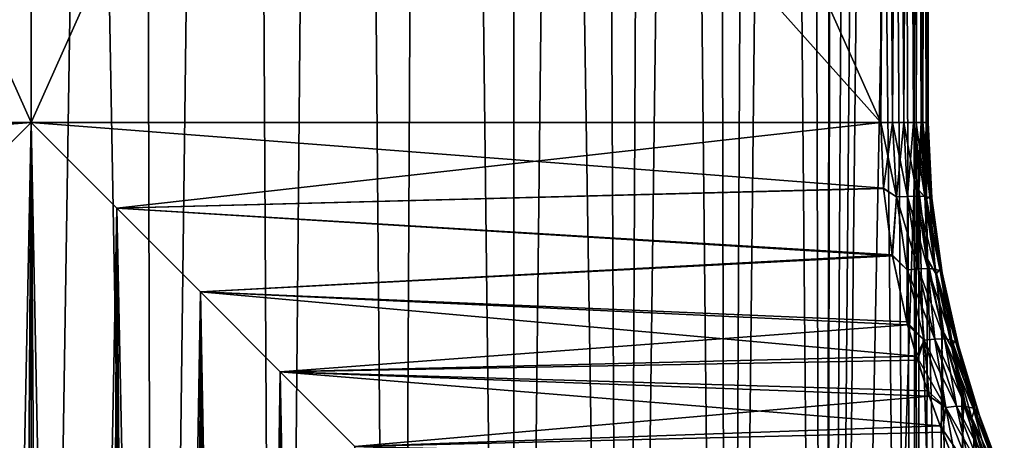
# Model space of a CAD drawing. Header units: millimetres. Extents: x -24 to 50, y -66 to 68.
# Tile 21 of 99: x 14.93 to 21.15, y -37.01 to -34.35. Entities that reach past the tile are written whole.
import ezdxf

# ---------------------------------------------------------------- set-up
doc = ezdxf.new("R2010")
doc.units = ezdxf.units.MM
doc.header["$LTSCALE"] = 65.185185
for name, color, linetype in [('49', 7, 'CONTINUOUS'), ('50', 7, 'CONTINUOUS'), ('52', 7, 'CONTINUOUS'), ('53', 7, 'CONTINUOUS'), ('54', 7, 'CONTINUOUS'), ('56', 7, 'CONTINUOUS'), ('57', 7, 'CONTINUOUS'), ('58', 7, 'CONTINUOUS'), ('59', 7, 'CONTINUOUS'), ('60', 7, 'CONTINUOUS')]:
    doc.layers.add(name, color=color, linetype=linetype)

msp = doc.modelspace()

# ---------------------------------------------------------------- linework, layer by layer
at = {"layer": '49', "color": 253, "linetype": 'Continuous', "true_color": 0xaab4c3}
for points in [[(15, -7.0792, -7.5), (14.2181, -50, -7.4591), (14.3303, -7.0651, -7.47), (15, -7.0792, -7.5)], [(15, -50, 7.5), (14.3303, -7.0651, 7.47), (14.2181, -50, 7.4591), (15, -50, 7.5)], [(15, -50, -7.5), (14.2181, -50, -7.4591), (15, -7.0792, -7.5), (15, -50, -7.5)], [(15, -7.0792, 7.5), (14.3303, -7.0651, 7.47), (15, -50, 7.5), (15, -7.0792, 7.5)]]:
    msp.add_3dface(points, dxfattribs=at)
at = {"layer": '50', "color": 253, "linetype": 'Continuous', "true_color": 0xaab4c3}
for points in [[(20.5902, -23, -5), (20.0076, -53, -5.5833), (20.538, -4.1808, -5.0577), (20.5902, -23, -5)], [(20.538, -4.1808, -5.0577), (20.0076, -53, -5.5833), (20.4274, -4.5524, -5.1763), (20.538, -4.1808, -5.0577)], [(20.4274, -4.5524, 5.1763), (20.6001, -53, 4.9889), (20.538, -4.1808, 5.0577), (20.4274, -4.5524, 5.1763)], [(20.5902, -35, 5), (20.5902, -23, 5), (20.538, -4.1808, 5.0577), (20.5902, -35, 5)], [(20.6001, -53, 4.9889), (20.5902, -35, 5), (20.538, -4.1808, 5.0577), (20.6001, -53, 4.9889)], [(20.4274, -4.5524, -5.1763), (20.0076, -53, -5.5833), (20.2823, -4.9073, -5.3242), (20.4274, -4.5524, -5.1763)], [(20.2823, -4.9073, 5.3242), (20.6001, -53, 4.9889), (20.4274, -4.5524, 5.1763), (20.2823, -4.9073, 5.3242)], [(20.2823, -4.9073, -5.3242), (20.0076, -53, -5.5833), (20.1009, -5.242, -5.4982), (20.2823, -4.9073, -5.3242)], [(20.1009, -5.2419, 5.4982), (20.6001, -53, 4.9889), (20.2823, -4.9073, 5.3242), (20.1009, -5.2419, 5.4982)], [(19.8808, -5.5533, 5.6945), (20.0076, -50, 5.5833), (20.1009, -5.2419, 5.4982), (19.8808, -5.5533, 5.6945)], [(19.8808, -5.5533, -5.6945), (20.1009, -5.242, -5.4982), (20.0076, -50, -5.5833), (19.8808, -5.5533, -5.6945)], [(20.0076, -50, 5.5833), (20.6001, -53, 4.9889), (20.1009, -5.2419, 5.4982), (20.0076, -50, 5.5833)], [(20.1009, -5.242, -5.4982), (20.0076, -53, -5.5833), (20.0076, -50, -5.5833), (20.1009, -5.242, -5.4982)], [(19.6182, -5.8401, -5.9095), (19.8808, -5.5533, -5.6945), (19.3983, -50, -6.075), (19.6182, -5.8401, -5.9095)], [(19.3983, -50, -6.075), (19.8808, -5.5533, -5.6945), (20.0076, -50, -5.5833), (19.3983, -50, -6.075)], [(19.6183, -5.8401, 5.9095), (20.0076, -50, 5.5833), (19.8808, -5.5533, 5.6945), (19.6183, -5.8401, 5.9095)], [(19.3098, -6.0999, 6.1381), (19.3983, -50, 6.075), (19.6183, -5.8401, 5.9095), (19.3098, -6.0999, 6.1381)], [(19.3098, -6.0999, -6.1381), (19.6182, -5.8401, -5.9095), (19.3983, -50, -6.075), (19.3098, -6.0999, -6.1381)], [(19.3983, -50, 6.075), (20.0076, -50, 5.5833), (19.6183, -5.8401, 5.9095), (19.3983, -50, 6.075)], [(18.9503, -6.3319, -6.3754), (19.3098, -6.0999, -6.1381), (18.741, -50, -6.5004), (18.9503, -6.3319, -6.3754)], [(18.741, -50, -6.5004), (19.3098, -6.0999, -6.1381), (19.3983, -50, -6.075), (18.741, -50, -6.5004)], [(18.9503, -6.3319, 6.3754), (19.3983, -50, 6.075), (19.3098, -6.0999, 6.1381), (18.9503, -6.3319, 6.3754)], [(18.535, -6.5344, 6.6146), (18.741, -50, 6.5004), (18.9503, -6.3319, 6.3754), (18.535, -6.5344, 6.6146)], [(18.535, -6.5344, -6.6146), (18.9503, -6.3319, -6.3754), (18.741, -50, -6.5004), (18.535, -6.5344, -6.6146)], [(18.741, -50, 6.5004), (19.3983, -50, 6.075), (18.9503, -6.3319, 6.3754), (18.741, -50, 6.5004)], [(18.0626, -6.7051, -6.8462), (18.535, -6.5344, -6.6146), (18.0429, -50, -6.855), (18.0626, -6.7051, -6.8462)], [(18.0429, -50, -6.855), (18.535, -6.5344, -6.6146), (18.741, -50, -6.5004), (18.0429, -50, -6.855)], [(18.0626, -6.7051, 6.8462), (18.741, -50, 6.5004), (18.535, -6.5344, 6.6146), (18.0626, -6.7051, 6.8462)], [(17.5325, -6.8434, 7.0595), (18.0429, -50, 6.855), (18.0626, -6.7051, 6.8462), (17.5325, -6.8434, 7.0595)], [(17.5326, -6.8434, -7.0595), (18.0626, -6.7051, -6.8462), (18.0429, -50, -6.855), (17.5326, -6.8434, -7.0595)], [(18.0429, -50, 6.855), (18.741, -50, 6.5004), (18.0626, -6.7051, 6.8462), (18.0429, -50, 6.855)], [(16.9485, -6.949, 7.2425), (17.3117, -50, 7.1348), (17.5325, -6.8434, 7.0595), (16.9485, -6.949, 7.2425)], [(16.9486, -6.949, -7.2425), (17.5326, -6.8434, -7.0595), (17.3117, -50, -7.1348), (16.9486, -6.949, -7.2425)], [(17.3117, -50, 7.1348), (18.0429, -50, 6.855), (17.5325, -6.8434, 7.0595), (17.3117, -50, 7.1348)], [(17.3117, -50, -7.1348), (17.5326, -6.8434, -7.0595), (18.0429, -50, -6.855), (17.3117, -50, -7.1348)], [(16.3232, -7.0223, 7.3824), (16.5553, -50, 7.337), (16.9485, -6.949, 7.2425), (16.3232, -7.0223, 7.3824)], [(16.3232, -7.0223, -7.3824), (16.9486, -6.949, -7.2425), (16.5553, -50, -7.337), (16.3232, -7.0223, -7.3824)], [(16.5553, -50, 7.337), (17.3117, -50, 7.1348), (16.9485, -6.949, 7.2425), (16.5553, -50, 7.337)], [(16.5553, -50, -7.337), (16.9486, -6.949, -7.2425), (17.3117, -50, -7.1348), (16.5553, -50, -7.337)], [(15.6697, -7.0651, 7.47), (15.7819, -50, 7.4591), (16.3232, -7.0223, 7.3824), (15.6697, -7.0651, 7.47)], [(15.6697, -7.0651, -7.47), (16.3232, -7.0223, -7.3824), (15.7819, -50, -7.4591), (15.6697, -7.0651, -7.47)], [(15.7819, -50, 7.4591), (16.5553, -50, 7.337), (16.3232, -7.0223, 7.3824), (15.7819, -50, 7.4591)], [(15.7819, -50, -7.4591), (16.3232, -7.0223, -7.3824), (16.5553, -50, -7.337), (15.7819, -50, -7.4591)], [(15, -50, -7.5), (15, -7.0792, -7.5), (15.6697, -7.0651, -7.47), (15, -50, -7.5)], [(15, -50, -7.5), (15.6697, -7.0651, -7.47), (15.7819, -50, -7.4591), (15, -50, -7.5)], [(15, -7.0792, 7.5), (15.7819, -50, 7.4591), (15.6697, -7.0651, 7.47), (15, -7.0792, 7.5)], [(15, -7.0792, 7.5), (15, -50, 7.5), (15.7819, -50, 7.4591), (15, -7.0792, 7.5)], [(20.5902, -23, -5), (20.5902, -35, -5), (20.0076, -53, -5.5833), (20.5902, -23, -5)], [(20.0076, -53, -5.5833), (20.5902, -35, -5), (20.6001, -53, -4.9889), (20.0076, -53, -5.5833)], [(20.6078, -35.427, 4.9802), (20.5902, -35, 5), (20.6001, -53, 4.9889), (20.6078, -35.427, 4.9802)], [(20.5902, -35, -5), (20.608, -35.4293, -4.98), (20.6001, -53, -4.9889), (20.5902, -35, -5)], [(21.1224, -53, 4.332), (20.6078, -35.427, 4.9802), (20.6001, -53, 4.9889), (21.1224, -53, 4.332)], [(20.608, -35.4293, -4.98), (20.6625, -35.866, -4.9179), (20.6001, -53, -4.9889), (20.608, -35.4293, -4.98)], [(20.6616, -35.8604, 4.919), (20.6078, -35.427, 4.9802), (21.1224, -53, 4.332), (20.6616, -35.8604, 4.919)], [(20.6625, -35.866, -4.9179), (20.7554, -36.3144, -4.8089), (20.6001, -53, -4.9889), (20.6625, -35.866, -4.9179)], [(20.7511, -36.297, 4.814), (20.6616, -35.8604, 4.919), (21.1224, -53, 4.332), (20.7511, -36.297, 4.814)], [(20.7554, -36.3144, -4.8089), (20.8885, -36.7765, -4.6449), (20.6001, -53, -4.9889), (20.7554, -36.3144, -4.8089)], [(20.8781, -36.7445, 4.6581), (20.7511, -36.297, 4.814), (21.1224, -53, 4.332), (20.8781, -36.7445, 4.6581)], [(20.9555, -36.9717, 4.5587), (20.8781, -36.7445, 4.6581), (21.1224, -53, 4.332), (20.9555, -36.9717, 4.5587)], [(20.8885, -36.7765, -4.6449), (20.97, -37.0116, -4.5397), (20.6001, -53, -4.9889), (20.8885, -36.7765, -4.6449)], [(21.0418, -37.2003, 4.4437), (20.9555, -36.9717, 4.5587), (21.1224, -53, 4.332), (21.0418, -37.2003, 4.4437)]]:
    msp.add_3dface(points, dxfattribs=at)
at = {"layer": '52', "color": 253, "linetype": 'Continuous', "true_color": 0xaab4c3}
for points in [[(9.6334, -23, 4.5), (15, -23, 4.5), (20.3666, -35, 4.5), (9.6334, -23, 4.5)], [(9.6334, -35, 4.5), (9.6334, -23, 4.5), (15, -35, 4.5), (9.6334, -35, 4.5)], [(15, -35, 4.5), (9.6334, -23, 4.5), (20.3666, -35, 4.5), (15, -35, 4.5)], [(15, -23, 4.5), (20.3666, -23, 4.5), (20.3666, -35, 4.5), (15, -23, 4.5)]]:
    msp.add_3dface(points, dxfattribs=at)
at = {"layer": '53', "color": 253, "linetype": 'Continuous', "true_color": 0xaab4c3}
for points in [[(9.6153, -35.4143, -4.4809), (15, -35, -4.5), (9.6334, -35, -4.5), (9.6153, -35.4143, -4.4809)], [(15, -35, -4.5), (9.6153, -35.4143, -4.4809), (14.459, -35.541, -4.4674), (15, -35, -4.5)], [(9.6334, -35, 4.5), (15, -35, 4.5), (14.4589, -35.541, 4.4674), (9.6334, -35, 4.5)], [(15, -35, 4.5), (20.3666, -35, 4.5), (20.3847, -35.4143, 4.4809), (15, -35, 4.5)], [(15, -35, 4.5), (20.3847, -35.4143, 4.4809), (15.5408, -35.5408, 4.4674), (15, -35, 4.5)], [(15.5408, -35.5407, -4.4674), (20.3666, -35, -4.5), (15, -35, -4.5), (15.5408, -35.5407, -4.4674)], [(20.3849, -35.4164, -4.4807), (20.3666, -35, -4.5), (15.5408, -35.5407, -4.4674), (20.3849, -35.4164, -4.4807)], [(20.3847, -35.4143, 4.4809), (20.4399, -35.8346, 4.4219), (15.5408, -35.5408, 4.4674), (20.3847, -35.4143, 4.4809)], [(20.4409, -35.8405, -4.4208), (20.3849, -35.4164, -4.4807), (15.5408, -35.5407, -4.4674), (20.4409, -35.8405, -4.4208)], [(16.0691, -36.0691, -4.3712), (20.4409, -35.8405, -4.4208), (15.5408, -35.5407, -4.4674), (16.0691, -36.0691, -4.3712)], [(15.5408, -35.5408, 4.4674), (20.4399, -35.8346, 4.4219), (16.0691, -36.0691, 4.3712), (15.5408, -35.5408, 4.4674)], [(20.4399, -35.8346, 4.4219), (20.532, -36.2588, 4.3203), (16.0691, -36.0691, 4.3712), (20.4399, -35.8346, 4.4219)], [(20.5366, -36.2765, -4.3152), (20.4409, -35.8405, -4.4208), (16.0691, -36.0691, -4.3712), (20.5366, -36.2765, -4.3152)], [(16.5736, -36.5736, -4.2159), (20.5366, -36.2765, -4.3152), (16.0691, -36.0691, -4.3712), (16.5736, -36.5736, -4.2159)], [(20.532, -36.2588, 4.3203), (20.5925, -36.4751, 4.2513), (16.0691, -36.0691, 4.3712), (20.532, -36.2588, 4.3203)], [(16.0691, -36.0691, 4.3712), (20.5925, -36.4751, 4.2513), (16.5736, -36.5736, 4.2159), (16.0691, -36.0691, 4.3712)], [(20.5999, -36.4997, -4.2427), (20.5366, -36.2765, -4.3152), (16.5736, -36.5736, -4.2159), (20.5999, -36.4997, -4.2427)], [(20.5925, -36.4751, 4.2513), (20.6626, -36.6941, 4.1689), (16.5736, -36.5736, 4.2159), (20.5925, -36.4751, 4.2513)], [(20.6736, -36.7261, -4.1558), (20.5999, -36.4997, -4.2427), (16.5736, -36.5736, -4.2159), (20.6736, -36.7261, -4.1558)], [(17.0446, -37.0446, -4.0087), (20.6736, -36.7261, -4.1558), (16.5736, -36.5736, -4.2159), (17.0446, -37.0446, -4.0087)], [(20.6626, -36.6941, 4.1689), (20.7421, -36.9149, 4.0722), (16.5736, -36.5736, 4.2159), (20.6626, -36.6941, 4.1689)], [(16.5736, -36.5736, 4.2159), (20.7421, -36.9149, 4.0722), (17.0446, -37.0446, 4.0087), (16.5736, -36.5736, 4.2159)], [(20.7573, -36.9546, -4.0533), (20.6736, -36.7261, -4.1558), (17.0446, -37.0446, -4.0087), (20.7573, -36.9546, -4.0533)], [(20.7421, -36.9149, 4.0722), (20.8305, -37.1367, 3.9604), (17.0446, -37.0446, 4.0087), (20.7421, -36.9149, 4.0722)], [(20.8502, -37.1837, -3.9346), (20.7573, -36.9546, -4.0533), (17.0446, -37.0446, -4.0087), (20.8502, -37.1837, -3.9346)]]:
    msp.add_3dface(points, dxfattribs=at)
at = {"layer": '54', "color": 253, "linetype": 'Continuous', "true_color": 0xaab4c3}
for points in [[(20.3666, -23, -4.5), (15, -23, -4.5), (9.6334, -35, -4.5), (20.3666, -23, -4.5)], [(15, -35, -4.5), (20.3666, -23, -4.5), (9.6334, -35, -4.5), (15, -35, -4.5)], [(15, -23, -4.5), (9.6334, -23, -4.5), (9.6334, -35, -4.5), (15, -23, -4.5)], [(20.3666, -35, -4.5), (20.3666, -23, -4.5), (15, -35, -4.5), (20.3666, -35, -4.5)]]:
    msp.add_3dface(points, dxfattribs=at)
at = {"layer": '56', "color": 253, "linetype": 'Continuous', "true_color": 0xaab4c3}
for points in [[(14.4589, -35.541, 4.4674), (15, -35, 4.5), (14.4126, -64, 4.4615), (14.4589, -35.541, 4.4674)], [(14.4126, -64, 4.4615), (15, -35, 4.5), (15, -64, 4.5), (14.4126, -64, 4.4615)], [(15, -35, 4.5), (15.5408, -35.5408, 4.4674), (15, -64, 4.5), (15, -35, 4.5)], [(15, -64, 4.5), (15.5408, -35.5408, 4.4674), (15.5874, -64, 4.4615), (15, -64, 4.5)], [(15.5408, -35.5408, 4.4674), (16.0691, -36.0691, 4.3712), (15.5874, -64, 4.4615), (15.5408, -35.5408, 4.4674)], [(15.5874, -64, 4.4615), (16.0691, -36.0691, 4.3712), (16.1647, -64, 4.3467), (15.5874, -64, 4.4615)], [(16.0691, -36.0691, 4.3712), (16.5736, -36.5736, 4.2159), (16.1647, -64, 4.3467), (16.0691, -36.0691, 4.3712)], [(16.1647, -64, 4.3467), (16.5736, -36.5736, 4.2159), (16.722, -64, 4.1575), (16.1647, -64, 4.3467)], [(16.5736, -36.5736, 4.2159), (17.0446, -37.0446, 4.0087), (16.722, -64, 4.1575), (16.5736, -36.5736, 4.2159)]]:
    msp.add_3dface(points, dxfattribs=at)
at = {"layer": '57', "color": 253, "linetype": 'Continuous', "true_color": 0xaab4c3}
for points in [[(15, -35, -4.5), (14.459, -35.541, -4.4674), (14.8554, -57.0052, -4.4977), (15, -35, -4.5)], [(15.1446, -57.0052, -4.4977), (15, -35, -4.5), (14.8554, -57.0052, -4.4977), (15.1446, -57.0052, -4.4977)], [(15.5408, -35.5407, -4.4674), (15, -35, -4.5), (15.4323, -57.0473, -4.4792), (15.5408, -35.5407, -4.4674)], [(15.4323, -57.0473, -4.4792), (15, -35, -4.5), (15.1446, -57.0052, -4.4977), (15.4323, -57.0473, -4.4792)], [(15.7148, -57.1321, -4.4429), (15.5408, -35.5407, -4.4674), (15.4323, -57.0473, -4.4792), (15.7148, -57.1321, -4.4429)], [(16.0691, -36.0691, -4.3712), (15.5408, -35.5407, -4.4674), (15.987, -57.2605, -4.3904), (16.0691, -36.0691, -4.3712)], [(15.987, -57.2605, -4.3904), (15.5408, -35.5407, -4.4674), (15.7148, -57.1321, -4.4429), (15.987, -57.2605, -4.3904)], [(16.2417, -57.4322, -4.3253), (16.0691, -36.0691, -4.3712), (15.987, -57.2605, -4.3904), (16.2417, -57.4322, -4.3253)], [(16.5736, -36.5736, -4.2159), (16.0691, -36.0691, -4.3712), (16.4698, -57.6437, -4.2532), (16.5736, -36.5736, -4.2159)], [(16.4698, -57.6437, -4.2532), (16.0691, -36.0691, -4.3712), (16.2417, -57.4322, -4.3253), (16.4698, -57.6437, -4.2532)], [(16.662, -57.8874, -4.1818), (16.5736, -36.5736, -4.2159), (16.4698, -57.6437, -4.2532), (16.662, -57.8874, -4.1818)], [(17.0446, -37.0446, -4.0087), (16.5736, -36.5736, -4.2159), (17, -59, -4.0311), (17.0446, -37.0446, -4.0087)], [(17, -59, -4.0311), (16.5736, -36.5736, -4.2159), (16.9796, -58.7148, -4.0412), (17, -59, -4.0311)], [(16.9796, -58.7148, -4.0412), (16.5736, -36.5736, -4.2159), (16.9174, -58.4313, -4.0711), (16.9796, -58.7148, -4.0412)], [(16.9174, -58.4313, -4.0711), (16.5736, -36.5736, -4.2159), (16.8119, -58.1533, -4.1191), (16.9174, -58.4313, -4.0711)], [(16.8119, -58.1533, -4.1191), (16.5736, -36.5736, -4.2159), (16.662, -57.8874, -4.1818), (16.8119, -58.1533, -4.1191)]]:
    msp.add_3dface(points, dxfattribs=at)
at = {"layer": '58', "color": 253, "linetype": 'Continuous', "true_color": 0xaab4c3}
for points in [[(20.3666, -35, 4.5), (20.3666, -23, 4.5), (20.4419, -23, 4.5096), (20.3666, -35, 4.5)], [(20.3666, -35, 4.5), (20.4419, -23, 4.5096), (20.4419, -35, 4.5096), (20.3666, -35, 4.5)], [(20.4419, -23, 4.5096), (20.5129, -23, 4.5381), (20.4419, -35, 4.5096), (20.4419, -23, 4.5096)], [(20.4419, -35, 4.5096), (20.5129, -23, 4.5381), (20.5129, -35, 4.5381), (20.4419, -35, 4.5096)], [(20.5129, -23, 4.5381), (20.5744, -23, 4.5837), (20.5129, -35, 4.5381), (20.5129, -23, 4.5381)], [(20.5129, -35, 4.5381), (20.5744, -23, 4.5837), (20.5744, -35, 4.5837), (20.5129, -35, 4.5381)], [(20.5744, -23, 4.5837), (20.6224, -23, 4.6434), (20.5744, -35, 4.5837), (20.5744, -23, 4.5837)], [(20.5744, -35, 4.5837), (20.6224, -23, 4.6434), (20.6224, -35, 4.6434), (20.5744, -35, 4.5837)], [(20.5902, -23, 5), (20.5902, -35, 5), (20.6335, -35, 4.937), (20.5902, -23, 5)], [(20.6335, -23, 4.937), (20.5902, -23, 5), (20.6335, -35, 4.937), (20.6335, -23, 4.937)], [(20.6224, -23, 4.6434), (20.6537, -23, 4.7132), (20.6224, -35, 4.6434), (20.6224, -23, 4.6434)], [(20.6224, -35, 4.6434), (20.6537, -23, 4.7132), (20.6537, -35, 4.7132), (20.6224, -35, 4.6434)], [(20.6594, -23, 4.865), (20.6335, -23, 4.937), (20.6594, -35, 4.865), (20.6594, -23, 4.865)], [(20.6594, -35, 4.865), (20.6335, -23, 4.937), (20.6335, -35, 4.937), (20.6594, -35, 4.865)], [(20.6537, -23, 4.7132), (20.6664, -23, 4.7887), (20.6537, -35, 4.7132), (20.6537, -23, 4.7132)], [(20.6537, -35, 4.7132), (20.6664, -23, 4.7887), (20.6664, -35, 4.7887), (20.6537, -35, 4.7132)], [(20.6664, -23, 4.7887), (20.6594, -23, 4.865), (20.6664, -35, 4.7887), (20.6664, -23, 4.7887)], [(20.6664, -35, 4.7887), (20.6594, -23, 4.865), (20.6594, -35, 4.865), (20.6664, -35, 4.7887)]]:
    msp.add_3dface(points, dxfattribs=at)
at = {"layer": '59', "color": 253, "linetype": 'Continuous', "true_color": 0xaab4c3}
for points in [[(20.3847, -35.4143, 4.4809), (20.3666, -35, 4.5), (20.4654, -35.469, 4.4852), (20.3847, -35.4143, 4.4809)], [(20.3666, -35, 4.5), (20.4419, -35, 4.5096), (20.4654, -35.469, 4.4852), (20.3666, -35, 4.5)], [(20.3666, -35, -4.5), (20.3849, -35.4164, -4.4807), (20.4419, -35, -4.5096), (20.3666, -35, -4.5)], [(20.3849, -35.4164, -4.4807), (20.4654, -35.469, -4.4852), (20.4419, -35, -4.5096), (20.3849, -35.4164, -4.4807)], [(20.4419, -35, 4.5096), (20.5129, -35, 4.5381), (20.5362, -35.4654, 4.5142), (20.4419, -35, 4.5096)], [(20.4419, -35, 4.5096), (20.5362, -35.4654, 4.5142), (20.4654, -35.469, 4.4852), (20.4419, -35, 4.5096)], [(20.4654, -35.469, -4.4852), (20.5129, -35, -4.5381), (20.4419, -35, -4.5096), (20.4654, -35.469, -4.4852)], [(20.5362, -35.4654, -4.5142), (20.5129, -35, -4.5381), (20.4654, -35.469, -4.4852), (20.5362, -35.4654, -4.5142)], [(20.5129, -35, 4.5381), (20.5744, -35, 4.5837), (20.5974, -35.4646, 4.5601), (20.5129, -35, 4.5381)], [(20.5129, -35, 4.5381), (20.5974, -35.4646, 4.5601), (20.5362, -35.4654, 4.5142), (20.5129, -35, 4.5381)], [(20.5362, -35.4654, -4.5142), (20.5744, -35, -4.5837), (20.5129, -35, -4.5381), (20.5362, -35.4654, -4.5142)], [(20.5974, -35.4646, -4.5601), (20.5744, -35, -4.5837), (20.5362, -35.4654, -4.5142), (20.5974, -35.4646, -4.5601)], [(20.5744, -35, 4.5837), (20.6224, -35, 4.6434), (20.6452, -35.4664, 4.6199), (20.5744, -35, 4.5837)], [(20.5744, -35, 4.5837), (20.6452, -35.4664, 4.6199), (20.5974, -35.4646, 4.5601), (20.5744, -35, 4.5837)], [(20.5974, -35.4646, -4.5601), (20.6224, -35, -4.6434), (20.5744, -35, -4.5837), (20.5974, -35.4646, -4.5601)], [(20.5902, -35, 5), (20.6078, -35.427, 4.9802), (20.6335, -35, 4.937), (20.5902, -35, 5)], [(20.608, -35.4293, -4.98), (20.5902, -35, -5), (20.6548, -35.4815, -4.9135), (20.608, -35.4293, -4.98)], [(20.6548, -35.4815, -4.9135), (20.5902, -35, -5), (20.6335, -35, -4.937), (20.6548, -35.4815, -4.9135)], [(20.6452, -35.4664, -4.6199), (20.6224, -35, -4.6434), (20.5974, -35.4646, -4.5601), (20.6452, -35.4664, -4.6199)], [(20.6335, -35, 4.937), (20.6078, -35.427, 4.9802), (20.6548, -35.4815, 4.9135), (20.6335, -35, 4.937)], [(20.6224, -35, 4.6434), (20.6537, -35, 4.7132), (20.6763, -35.4709, 4.6897), (20.6224, -35, 4.6434)], [(20.6224, -35, 4.6434), (20.6763, -35.4709, 4.6897), (20.6452, -35.4664, 4.6199), (20.6224, -35, 4.6434)], [(20.6452, -35.4664, -4.6199), (20.6537, -35, -4.7132), (20.6224, -35, -4.6434), (20.6452, -35.4664, -4.6199)], [(20.6594, -35, 4.865), (20.6335, -35, 4.937), (20.6548, -35.4815, 4.9135), (20.6594, -35, 4.865)], [(20.6548, -35.4815, -4.9135), (20.6335, -35, -4.937), (20.6802, -35.4656, -4.8427), (20.6548, -35.4815, -4.9135)], [(20.6802, -35.4656, -4.8427), (20.6335, -35, -4.937), (20.6594, -35, -4.865), (20.6802, -35.4656, -4.8427)], [(20.6763, -35.4709, -4.6897), (20.6537, -35, -4.7132), (20.6452, -35.4664, -4.6199), (20.6763, -35.4709, -4.6897)], [(20.6537, -35, 4.7132), (20.6664, -35, 4.7887), (20.6889, -35.4777, 4.7649), (20.6537, -35, 4.7132)], [(20.6537, -35, 4.7132), (20.6889, -35.4777, 4.7649), (20.6763, -35.4709, 4.6897), (20.6537, -35, 4.7132)], [(20.6763, -35.4709, -4.6897), (20.6664, -35, -4.7887), (20.6537, -35, -4.7132), (20.6763, -35.4709, -4.6897)], [(20.6802, -35.4656, 4.8427), (20.6594, -35, 4.865), (20.6548, -35.4815, 4.9135), (20.6802, -35.4656, 4.8427)], [(20.6664, -35, 4.7887), (20.6594, -35, 4.865), (20.6802, -35.4656, 4.8427), (20.6664, -35, 4.7887)], [(20.6802, -35.4656, -4.8427), (20.6594, -35, -4.865), (20.6889, -35.4777, -4.7649), (20.6802, -35.4656, -4.8427)], [(20.6889, -35.4777, -4.7649), (20.6594, -35, -4.865), (20.6664, -35, -4.7887), (20.6889, -35.4777, -4.7649)], [(20.6664, -35, 4.7887), (20.6802, -35.4656, 4.8427), (20.6889, -35.4777, 4.7649), (20.6664, -35, 4.7887)], [(20.6889, -35.4777, -4.7649), (20.6664, -35, -4.7887), (20.6763, -35.4709, -4.6897), (20.6889, -35.4777, -4.7649)], [(20.4399, -35.8346, 4.4219), (20.3847, -35.4143, 4.4809), (20.4654, -35.469, 4.4852), (20.4399, -35.8346, 4.4219)], [(20.3849, -35.4164, -4.4807), (20.4409, -35.8405, -4.4208), (20.4654, -35.469, -4.4852), (20.3849, -35.4164, -4.4807)], [(20.6078, -35.427, 4.9802), (20.6616, -35.8604, 4.919), (20.6548, -35.4815, 4.9135), (20.6078, -35.427, 4.9802)], [(20.6625, -35.866, -4.9179), (20.608, -35.4293, -4.98), (20.6548, -35.4815, -4.9135), (20.6625, -35.866, -4.9179)], [(20.4399, -35.8346, 4.4219), (20.4654, -35.469, 4.4852), (20.5337, -35.9294, 4.4128), (20.4399, -35.8346, 4.4219)], [(20.4409, -35.8405, -4.4208), (20.5337, -35.9294, -4.4128), (20.4654, -35.469, -4.4852), (20.4409, -35.8405, -4.4208)], [(20.5362, -35.4654, 4.5142), (20.6036, -35.9231, 4.4433), (20.4654, -35.469, 4.4852), (20.5362, -35.4654, 4.5142)], [(20.5337, -35.9294, -4.4128), (20.5362, -35.4654, -4.5142), (20.4654, -35.469, -4.4852), (20.5337, -35.9294, -4.4128)], [(20.4654, -35.469, 4.4852), (20.6036, -35.9231, 4.4433), (20.5337, -35.9294, 4.4128), (20.4654, -35.469, 4.4852)], [(20.6036, -35.9231, -4.4433), (20.5362, -35.4654, -4.5142), (20.5337, -35.9294, -4.4128), (20.6036, -35.9231, -4.4433)], [(20.5974, -35.4646, 4.5601), (20.6641, -35.922, 4.4902), (20.5362, -35.4654, 4.5142), (20.5974, -35.4646, 4.5601)], [(20.6036, -35.9231, -4.4433), (20.5974, -35.4646, -4.5601), (20.5362, -35.4654, -4.5142), (20.6036, -35.9231, -4.4433)], [(20.5362, -35.4654, 4.5142), (20.6641, -35.922, 4.4902), (20.6036, -35.9231, 4.4433), (20.5362, -35.4654, 4.5142)], [(20.6452, -35.4664, 4.6199), (20.7113, -35.9261, 4.5503), (20.5974, -35.4646, 4.5601), (20.6452, -35.4664, 4.6199)], [(20.5974, -35.4646, 4.5601), (20.7113, -35.9261, 4.5503), (20.6641, -35.922, 4.4902), (20.5974, -35.4646, 4.5601)], [(20.6641, -35.922, -4.4902), (20.6452, -35.4664, -4.6199), (20.5974, -35.4646, -4.5601), (20.6641, -35.922, -4.4902)], [(20.6641, -35.922, -4.4902), (20.5974, -35.4646, -4.5601), (20.6036, -35.9231, -4.4433), (20.6641, -35.922, -4.4902)], [(20.6763, -35.4709, 4.6897), (20.7422, -35.9353, 4.6198), (20.6452, -35.4664, 4.6199), (20.6763, -35.4709, 4.6897)], [(20.6452, -35.4664, 4.6199), (20.7422, -35.9353, 4.6198), (20.7113, -35.9261, 4.5503), (20.6452, -35.4664, 4.6199)], [(20.7113, -35.9261, -4.5503), (20.6763, -35.4709, -4.6897), (20.6452, -35.4664, -4.6199), (20.7113, -35.9261, -4.5503)], [(20.7113, -35.9261, -4.5503), (20.6452, -35.4664, -4.6199), (20.6641, -35.922, -4.4902), (20.7113, -35.9261, -4.5503)], [(20.7406, -35.9253, -4.7764), (20.6548, -35.4815, -4.9135), (20.6802, -35.4656, -4.8427), (20.7406, -35.9253, -4.7764)], [(20.7406, -35.9254, 4.7764), (20.6802, -35.4656, 4.8427), (20.6548, -35.4815, 4.9135), (20.7406, -35.9254, 4.7764)], [(20.6616, -35.8604, 4.919), (20.7171, -35.9564, 4.8437), (20.6548, -35.4815, 4.9135), (20.6616, -35.8604, 4.919)], [(20.7171, -35.9564, -4.8437), (20.6625, -35.866, -4.9179), (20.6548, -35.4815, -4.9135), (20.7171, -35.9564, -4.8437)], [(20.7171, -35.9564, -4.8437), (20.6548, -35.4815, -4.9135), (20.7406, -35.9253, -4.7764), (20.7171, -35.9564, -4.8437)], [(20.7171, -35.9564, 4.8437), (20.7406, -35.9254, 4.7764), (20.6548, -35.4815, 4.9135), (20.7171, -35.9564, 4.8437)], [(20.6889, -35.4777, 4.7649), (20.7546, -35.9489, 4.6941), (20.6763, -35.4709, 4.6897), (20.6889, -35.4777, 4.7649)], [(20.6763, -35.4709, 4.6897), (20.7546, -35.9489, 4.6941), (20.7422, -35.9353, 4.6198), (20.6763, -35.4709, 4.6897)], [(20.7422, -35.9353, -4.6198), (20.6889, -35.4777, -4.7649), (20.6763, -35.4709, -4.6897), (20.7422, -35.9353, -4.6198)], [(20.7422, -35.9353, -4.6198), (20.6763, -35.4709, -4.6897), (20.7113, -35.9261, -4.5503), (20.7422, -35.9353, -4.6198)], [(20.7406, -35.9253, -4.7764), (20.6802, -35.4656, -4.8427), (20.6889, -35.4777, -4.7649), (20.7406, -35.9253, -4.7764)], [(20.6802, -35.4656, 4.8427), (20.7406, -35.9254, 4.7764), (20.6889, -35.4777, 4.7649), (20.6802, -35.4656, 4.8427)], [(20.7546, -35.9489, -4.6941), (20.7406, -35.9253, -4.7764), (20.6889, -35.4777, -4.7649), (20.7546, -35.9489, -4.6941)], [(20.6889, -35.4777, 4.7649), (20.7406, -35.9254, 4.7764), (20.7546, -35.9489, 4.6941), (20.6889, -35.4777, 4.7649)], [(20.7546, -35.9489, -4.6941), (20.6889, -35.4777, -4.7649), (20.7422, -35.9353, -4.6198), (20.7546, -35.9489, -4.6941)], [(20.532, -36.2588, 4.3203), (20.4399, -35.8346, 4.4219), (20.5337, -35.9294, 4.4128), (20.532, -36.2588, 4.3203)], [(20.4409, -35.8405, -4.4208), (20.5366, -36.2765, -4.3152), (20.5337, -35.9294, -4.4128), (20.4409, -35.8405, -4.4208)], [(20.6616, -35.8604, 4.919), (20.7511, -36.297, 4.814), (20.7171, -35.9564, 4.8437), (20.6616, -35.8604, 4.919)], [(20.7554, -36.3144, -4.8089), (20.6625, -35.866, -4.9179), (20.7171, -35.9564, -4.8437), (20.7554, -36.3144, -4.8089)], [(20.532, -36.2588, 4.3203), (20.5337, -35.9294, 4.4128), (20.6403, -36.3742, 4.2952), (20.532, -36.2588, 4.3203)], [(20.6036, -35.9231, 4.4433), (20.7092, -36.3664, 4.3277), (20.5337, -35.9294, 4.4128), (20.6036, -35.9231, 4.4433)], [(20.6403, -36.3742, -4.2952), (20.6036, -35.9231, -4.4433), (20.5337, -35.9294, -4.4128), (20.6403, -36.3742, -4.2952)], [(20.5366, -36.2765, -4.3152), (20.6403, -36.3742, -4.2952), (20.5337, -35.9294, -4.4128), (20.5366, -36.2765, -4.3152)], [(20.5337, -35.9294, 4.4128), (20.7092, -36.3664, 4.3277), (20.6403, -36.3742, 4.2952), (20.5337, -35.9294, 4.4128)], [(20.6641, -35.922, 4.4902), (20.7688, -36.3661, 4.3757), (20.6036, -35.9231, 4.4433), (20.6641, -35.922, 4.4902)], [(20.7092, -36.3664, -4.3277), (20.6641, -35.922, -4.4902), (20.6036, -35.9231, -4.4433), (20.7092, -36.3664, -4.3277)], [(20.6036, -35.9231, 4.4433), (20.7688, -36.3661, 4.3757), (20.7092, -36.3664, 4.3277), (20.6036, -35.9231, 4.4433)], [(20.7092, -36.3664, -4.3277), (20.6036, -35.9231, -4.4433), (20.6403, -36.3742, -4.2952), (20.7092, -36.3664, -4.3277)], [(20.7113, -35.9261, 4.5503), (20.8153, -36.3733, 4.4361), (20.6641, -35.922, 4.4902), (20.7113, -35.9261, 4.5503)], [(20.6641, -35.922, 4.4902), (20.8153, -36.3733, 4.4361), (20.7688, -36.3661, 4.3757), (20.6641, -35.922, 4.4902)], [(20.7688, -36.3661, -4.3757), (20.7113, -35.9261, -4.5503), (20.6641, -35.922, -4.4902), (20.7688, -36.3661, -4.3757)], [(20.7688, -36.3661, -4.3757), (20.6641, -35.922, -4.4902), (20.7092, -36.3664, -4.3277), (20.7688, -36.3661, -4.3757)], [(20.7422, -35.9353, 4.6198), (20.8457, -36.3876, 4.5049), (20.7113, -35.9261, 4.5503), (20.7422, -35.9353, 4.6198)], [(20.7113, -35.9261, 4.5503), (20.8457, -36.3876, 4.5049), (20.8153, -36.3733, 4.4361), (20.7113, -35.9261, 4.5503)], [(20.8153, -36.3733, -4.4361), (20.7422, -35.9353, -4.6198), (20.7113, -35.9261, -4.5503), (20.8153, -36.3733, -4.4361)], [(20.8153, -36.3733, -4.4361), (20.7113, -35.9261, -4.5503), (20.7688, -36.3661, -4.3757), (20.8153, -36.3733, -4.4361)], [(20.836, -36.3739, -4.6675), (20.7171, -35.9564, -4.8437), (20.7406, -35.9253, -4.7764), (20.836, -36.3739, -4.6675)], [(20.836, -36.3739, 4.6674), (20.7406, -35.9254, 4.7764), (20.7171, -35.9564, 4.8437), (20.836, -36.3739, 4.6674)], [(20.836, -36.3739, -4.6675), (20.7406, -35.9253, -4.7764), (20.7546, -35.9489, -4.6941), (20.836, -36.3739, -4.6675)], [(20.7406, -35.9254, 4.7764), (20.836, -36.3739, 4.6674), (20.7546, -35.9489, 4.6941), (20.7406, -35.9254, 4.7764)], [(20.7546, -35.9489, 4.6941), (20.8579, -36.4079, 4.5777), (20.7422, -35.9353, 4.6198), (20.7546, -35.9489, 4.6941)], [(20.7422, -35.9353, 4.6198), (20.8579, -36.4079, 4.5777), (20.8457, -36.3876, 4.5049), (20.7422, -35.9353, 4.6198)], [(20.8457, -36.3876, -4.5049), (20.7546, -35.9489, -4.6941), (20.7422, -35.9353, -4.6198), (20.8457, -36.3876, -4.5049)], [(20.8457, -36.3876, -4.5049), (20.7422, -35.9353, -4.6198), (20.8153, -36.3733, -4.4361), (20.8457, -36.3876, -4.5049)], [(20.7511, -36.297, 4.814), (20.8153, -36.419, 4.7291), (20.7171, -35.9564, 4.8437), (20.7511, -36.297, 4.814)], [(20.8153, -36.419, -4.7291), (20.7554, -36.3144, -4.8089), (20.7171, -35.9564, -4.8437), (20.8153, -36.419, -4.7291)], [(20.8153, -36.419, -4.7291), (20.7171, -35.9564, -4.8437), (20.836, -36.3739, -4.6675), (20.8153, -36.419, -4.7291)], [(20.8153, -36.419, 4.7291), (20.836, -36.3739, 4.6674), (20.7171, -35.9564, 4.8437), (20.8153, -36.419, 4.7291)], [(20.8579, -36.4079, -4.5777), (20.836, -36.3739, -4.6675), (20.7546, -35.9489, -4.6941), (20.8579, -36.4079, -4.5777)], [(20.7546, -35.9489, 4.6941), (20.836, -36.3739, 4.6674), (20.8579, -36.4079, 4.5777), (20.7546, -35.9489, 4.6941)], [(20.8579, -36.4079, -4.5777), (20.7546, -35.9489, -4.6941), (20.8457, -36.3876, -4.5049), (20.8579, -36.4079, -4.5777)], [(20.5925, -36.4751, 4.2513), (20.532, -36.2588, 4.3203), (20.6403, -36.3742, 4.2952), (20.5925, -36.4751, 4.2513)], [(20.5366, -36.2765, -4.3152), (20.5999, -36.4997, -4.2427), (20.6403, -36.3742, -4.2952), (20.5366, -36.2765, -4.3152)], [(20.7511, -36.297, 4.814), (20.8781, -36.7445, 4.6581), (20.8153, -36.419, 4.7291), (20.7511, -36.297, 4.814)], [(20.8885, -36.7765, -4.6449), (20.7554, -36.3144, -4.8089), (20.8153, -36.419, -4.7291), (20.8885, -36.7765, -4.6449)], [(20.5925, -36.4751, 4.2513), (20.6403, -36.3742, 4.2952), (20.7771, -36.7986, 4.1355), (20.5925, -36.4751, 4.2513)], [(20.5999, -36.4997, -4.2427), (20.6736, -36.7261, -4.1558), (20.6403, -36.3742, -4.2952), (20.5999, -36.4997, -4.2427)], [(20.7092, -36.3664, 4.3277), (20.8449, -36.7908, 4.1701), (20.6403, -36.3742, 4.2952), (20.7092, -36.3664, 4.3277)], [(20.7771, -36.7986, -4.1355), (20.7092, -36.3664, -4.3277), (20.6403, -36.3742, -4.2952), (20.7771, -36.7986, -4.1355)], [(20.6736, -36.7261, -4.1558), (20.7771, -36.7986, -4.1355), (20.6403, -36.3742, -4.2952), (20.6736, -36.7261, -4.1558)], [(20.6403, -36.3742, 4.2952), (20.8449, -36.7908, 4.1701), (20.7771, -36.7986, 4.1355), (20.6403, -36.3742, 4.2952)], [(20.7688, -36.3661, 4.3757), (20.9037, -36.7925, 4.2191), (20.7092, -36.3664, 4.3277), (20.7688, -36.3661, 4.3757)], [(20.8449, -36.7908, -4.1701), (20.7688, -36.3661, -4.3757), (20.7092, -36.3664, -4.3277), (20.8449, -36.7908, -4.1701)], [(20.7092, -36.3664, 4.3277), (20.9037, -36.7925, 4.2191), (20.8449, -36.7908, 4.1701), (20.7092, -36.3664, 4.3277)], [(20.8449, -36.7908, -4.1701), (20.7092, -36.3664, -4.3277), (20.7771, -36.7986, -4.1355), (20.8449, -36.7908, -4.1701)], [(20.8153, -36.3733, 4.4361), (20.9495, -36.8035, 4.2795), (20.7688, -36.3661, 4.3757), (20.8153, -36.3733, 4.4361)], [(20.7688, -36.3661, 4.3757), (20.9495, -36.8035, 4.2795), (20.9037, -36.7925, 4.2191), (20.7688, -36.3661, 4.3757)], [(20.9037, -36.7925, -4.2191), (20.8153, -36.3733, -4.4361), (20.7688, -36.3661, -4.3757), (20.9037, -36.7925, -4.2191)], [(20.9037, -36.7925, -4.2191), (20.7688, -36.3661, -4.3757), (20.8449, -36.7908, -4.1701), (20.9037, -36.7925, -4.2191)], [(20.8457, -36.3876, 4.5049), (20.9794, -36.8232, 4.3471), (20.8153, -36.3733, 4.4361), (20.8457, -36.3876, 4.5049)], [(20.8153, -36.3733, 4.4361), (20.9794, -36.8232, 4.3471), (20.9495, -36.8035, 4.2795), (20.8153, -36.3733, 4.4361)], [(20.9495, -36.8035, -4.2795), (20.8457, -36.3876, -4.5049), (20.8153, -36.3733, -4.4361), (20.9495, -36.8035, -4.2795)], [(20.9495, -36.8035, -4.2795), (20.8153, -36.3733, -4.4361), (20.9037, -36.7925, -4.2191), (20.9495, -36.8035, -4.2795)], [(20.9601, -36.8071, -4.5177), (20.8153, -36.419, -4.7291), (20.836, -36.3739, -4.6675), (20.9601, -36.8071, -4.5177)], [(20.9602, -36.8072, 4.5176), (20.836, -36.3739, 4.6674), (20.8153, -36.419, 4.7291), (20.9602, -36.8072, 4.5176)], [(20.9601, -36.8071, -4.5177), (20.836, -36.3739, -4.6675), (20.8579, -36.4079, -4.5777), (20.9601, -36.8071, -4.5177)], [(20.836, -36.3739, 4.6674), (20.9602, -36.8072, 4.5176), (20.8579, -36.4079, 4.5777), (20.836, -36.3739, 4.6674)], [(20.8781, -36.7445, 4.6581), (20.9425, -36.8648, 4.5719), (20.8153, -36.419, 4.7291), (20.8781, -36.7445, 4.6581)], [(20.9426, -36.8649, -4.5719), (20.8885, -36.7765, -4.6449), (20.8153, -36.419, -4.7291), (20.9426, -36.8649, -4.5719)], [(20.9426, -36.8649, -4.5719), (20.8153, -36.419, -4.7291), (20.9601, -36.8071, -4.5177), (20.9426, -36.8649, -4.5719)], [(20.9425, -36.8648, 4.5719), (20.9602, -36.8072, 4.5176), (20.8153, -36.419, 4.7291), (20.9425, -36.8648, 4.5719)], [(20.8579, -36.4079, 4.5777), (20.9914, -36.8502, 4.4177), (20.8457, -36.3876, 4.5049), (20.8579, -36.4079, 4.5777)], [(20.8457, -36.3876, 4.5049), (20.9914, -36.8502, 4.4177), (20.9794, -36.8232, 4.3471), (20.8457, -36.3876, 4.5049)], [(20.9794, -36.8232, -4.3471), (20.8579, -36.4079, -4.5777), (20.8457, -36.3876, -4.5049), (20.9794, -36.8232, -4.3471)], [(20.9794, -36.8232, -4.3471), (20.8457, -36.3876, -4.5049), (20.9495, -36.8035, -4.2795), (20.9794, -36.8232, -4.3471)], [(20.9914, -36.8502, -4.4177), (20.9601, -36.8071, -4.5177), (20.8579, -36.4079, -4.5777), (20.9914, -36.8502, -4.4177)], [(20.8579, -36.4079, 4.5777), (20.9602, -36.8072, 4.5176), (20.9914, -36.8502, 4.4177), (20.8579, -36.4079, 4.5777)], [(20.9914, -36.8502, -4.4177), (20.8579, -36.4079, -4.5777), (20.9794, -36.8232, -4.3471), (20.9914, -36.8502, -4.4177)], [(20.6626, -36.6941, 4.1689), (20.5925, -36.4751, 4.2513), (20.7771, -36.7986, 4.1355), (20.6626, -36.6941, 4.1689)], [(20.7421, -36.9149, 4.0722), (20.6626, -36.6941, 4.1689), (20.7771, -36.7986, 4.1355), (20.7421, -36.9149, 4.0722)], [(20.6736, -36.7261, -4.1558), (20.7573, -36.9546, -4.0533), (20.7771, -36.7986, -4.1355), (20.6736, -36.7261, -4.1558)], [(20.8781, -36.7445, 4.6581), (20.9555, -36.9717, 4.5587), (20.9425, -36.8648, 4.5719), (20.8781, -36.7445, 4.6581)], [(20.7421, -36.9149, 4.0722), (20.7771, -36.7986, 4.1355), (20.9354, -37.1997, 3.9368), (20.7421, -36.9149, 4.0722)], [(20.7573, -36.9546, -4.0533), (20.8502, -37.1837, -3.9346), (20.7771, -36.7986, -4.1355), (20.7573, -36.9546, -4.0533)], [(20.8449, -36.7908, 4.1701), (21.0025, -37.1933, 3.9732), (20.7771, -36.7986, 4.1355), (20.8449, -36.7908, 4.1701)], [(20.9355, -37.1997, -3.9368), (20.8449, -36.7908, -4.1701), (20.7771, -36.7986, -4.1355), (20.9355, -37.1997, -3.9368)], [(20.8502, -37.1837, -3.9346), (20.9355, -37.1997, -3.9368), (20.7771, -36.7986, -4.1355), (20.8502, -37.1837, -3.9346)], [(20.7771, -36.7986, 4.1355), (21.0025, -37.1933, 3.9732), (20.9354, -37.1997, 3.9368), (20.7771, -36.7986, 4.1355)], [(20.9037, -36.7925, 4.2191), (21.0605, -37.198, 4.0229), (20.8449, -36.7908, 4.1701), (20.9037, -36.7925, 4.2191)], [(20.8449, -36.7908, 4.1701), (21.0605, -37.198, 4.0229), (21.0025, -37.1933, 3.9732), (20.8449, -36.7908, 4.1701)], [(21.0025, -37.1933, -3.9732), (20.9037, -36.7925, -4.2191), (20.8449, -36.7908, -4.1701), (21.0025, -37.1933, -3.9732)], [(21.0025, -37.1933, -3.9732), (20.8449, -36.7908, -4.1701), (20.9355, -37.1997, -3.9368), (21.0025, -37.1933, -3.9732)], [(20.97, -37.0116, -4.5397), (20.8885, -36.7765, -4.6449), (20.9426, -36.8649, -4.5719), (20.97, -37.0116, -4.5397)], [(20.9495, -36.8035, 4.2795), (21.1058, -37.2136, 4.0826), (20.9037, -36.7925, 4.2191), (20.9495, -36.8035, 4.2795)], [(20.9037, -36.7925, 4.2191), (21.1058, -37.2136, 4.0826), (21.0605, -37.198, 4.0229), (20.9037, -36.7925, 4.2191)], [(21.0605, -37.198, -4.0229), (20.9495, -36.8035, -4.2795), (20.9037, -36.7925, -4.2191), (21.0605, -37.198, -4.0229)], [(21.0605, -37.198, -4.0229), (20.9037, -36.7925, -4.2191), (21.0025, -37.1933, -3.9732), (21.0605, -37.198, -4.0229)], [(21.1059, -37.222, 4.3289), (20.9602, -36.8072, 4.5176), (20.9425, -36.8648, 4.5719), (21.1059, -37.222, 4.3289)], [(21.1058, -37.2219, -4.329), (20.9426, -36.8649, -4.5719), (20.9601, -36.8071, -4.5177), (21.1058, -37.2219, -4.329)], [(20.9794, -36.8232, 4.3471), (21.1353, -37.239, 4.1485), (20.9495, -36.8035, 4.2795), (20.9794, -36.8232, 4.3471)], [(20.9495, -36.8035, 4.2795), (21.1353, -37.239, 4.1485), (21.1058, -37.2136, 4.0826), (20.9495, -36.8035, 4.2795)], [(21.1058, -37.2136, -4.0826), (20.9794, -36.8232, -4.3471), (20.9495, -36.8035, -4.2795), (21.1058, -37.2136, -4.0826)], [(21.1058, -37.2136, -4.0826), (20.9495, -36.8035, -4.2795), (21.0605, -37.198, -4.0229), (21.1058, -37.2136, -4.0826)], [(21.1058, -37.2219, -4.329), (20.9601, -36.8071, -4.5177), (20.9914, -36.8502, -4.4177), (21.1058, -37.2219, -4.329)], [(20.9602, -36.8072, 4.5176), (21.1059, -37.222, 4.3289), (20.9914, -36.8502, 4.4177), (20.9602, -36.8072, 4.5176)], [(20.9555, -36.9717, 4.5587), (21.0418, -37.2003, 4.4437), (20.9425, -36.8648, 4.5719), (20.9555, -36.9717, 4.5587)], [(21.0418, -37.2003, 4.4437), (21.0916, -37.2908, 4.3742), (20.9425, -36.8648, 4.5719), (21.0418, -37.2003, 4.4437)], [(21.0916, -37.2908, 4.3742), (21.1059, -37.222, 4.3289), (20.9425, -36.8648, 4.5719), (21.0916, -37.2908, 4.3742)], [(21.0916, -37.2908, -4.3742), (20.97, -37.0116, -4.5397), (20.9426, -36.8649, -4.5719), (21.0916, -37.2908, -4.3742)], [(21.0916, -37.2908, -4.3742), (20.9426, -36.8649, -4.5719), (21.1058, -37.2219, -4.329), (21.0916, -37.2908, -4.3742)], [(20.9914, -36.8502, 4.4177), (21.1472, -37.2725, 4.2163), (20.9794, -36.8232, 4.3471), (20.9914, -36.8502, 4.4177)], [(20.9794, -36.8232, 4.3471), (21.1472, -37.2725, 4.2163), (21.1353, -37.239, 4.1485), (20.9794, -36.8232, 4.3471)], [(21.1353, -37.239, -4.1485), (20.9914, -36.8502, -4.4177), (20.9794, -36.8232, -4.3471), (21.1353, -37.239, -4.1485)], [(21.1353, -37.239, -4.1485), (20.9794, -36.8232, -4.3471), (21.1058, -37.2136, -4.0826), (21.1353, -37.239, -4.1485)], [(21.1472, -37.2726, -4.2163), (21.1058, -37.2219, -4.329), (20.9914, -36.8502, -4.4177), (21.1472, -37.2726, -4.2163)], [(20.9914, -36.8502, 4.4177), (21.1059, -37.222, 4.3289), (21.1472, -37.2725, 4.2163), (20.9914, -36.8502, 4.4177)], [(21.1472, -37.2726, -4.2163), (20.9914, -36.8502, -4.4177), (21.1353, -37.239, -4.1485), (21.1472, -37.2726, -4.2163)], [(20.8305, -37.1367, 3.9604), (20.7421, -36.9149, 4.0722), (20.9354, -37.1997, 3.9368), (20.8305, -37.1367, 3.9604)]]:
    msp.add_3dface(points, dxfattribs=at)
at = {"layer": '60', "color": 253, "linetype": 'Continuous', "true_color": 0xaab4c3}
for points in [[(20.3666, -23, -4.5), (20.3666, -35, -4.5), (20.4419, -35, -4.5096), (20.3666, -23, -4.5)], [(20.3666, -23, -4.5), (20.4419, -35, -4.5096), (20.4419, -23, -4.5096), (20.3666, -23, -4.5)], [(20.4419, -35, -4.5096), (20.5129, -35, -4.5381), (20.4419, -23, -4.5096), (20.4419, -35, -4.5096)], [(20.4419, -23, -4.5096), (20.5129, -35, -4.5381), (20.5129, -23, -4.5381), (20.4419, -23, -4.5096)], [(20.5129, -35, -4.5381), (20.5744, -35, -4.5837), (20.5129, -23, -4.5381), (20.5129, -35, -4.5381)], [(20.5129, -23, -4.5381), (20.5744, -35, -4.5837), (20.5744, -23, -4.5837), (20.5129, -23, -4.5381)], [(20.5744, -35, -4.5837), (20.6224, -35, -4.6434), (20.5744, -23, -4.5837), (20.5744, -35, -4.5837)], [(20.5744, -23, -4.5837), (20.6224, -35, -4.6434), (20.6224, -23, -4.6434), (20.5744, -23, -4.5837)], [(20.5902, -35, -5), (20.5902, -23, -5), (20.6335, -23, -4.937), (20.5902, -35, -5)], [(20.6335, -35, -4.937), (20.5902, -35, -5), (20.6335, -23, -4.937), (20.6335, -35, -4.937)], [(20.6224, -35, -4.6434), (20.6537, -35, -4.7132), (20.6224, -23, -4.6434), (20.6224, -35, -4.6434)], [(20.6224, -23, -4.6434), (20.6537, -35, -4.7132), (20.6537, -23, -4.7132), (20.6224, -23, -4.6434)], [(20.6594, -35, -4.865), (20.6335, -35, -4.937), (20.6594, -23, -4.865), (20.6594, -35, -4.865)], [(20.6594, -23, -4.865), (20.6335, -35, -4.937), (20.6335, -23, -4.937), (20.6594, -23, -4.865)], [(20.6537, -35, -4.7132), (20.6664, -35, -4.7887), (20.6537, -23, -4.7132), (20.6537, -35, -4.7132)], [(20.6537, -23, -4.7132), (20.6664, -35, -4.7887), (20.6664, -23, -4.7887), (20.6537, -23, -4.7132)], [(20.6664, -35, -4.7887), (20.6594, -35, -4.865), (20.6664, -23, -4.7887), (20.6664, -35, -4.7887)], [(20.6664, -23, -4.7887), (20.6594, -35, -4.865), (20.6594, -23, -4.865), (20.6664, -23, -4.7887)]]:
    msp.add_3dface(points, dxfattribs=at)

doc.saveas('drawing.dxf')
